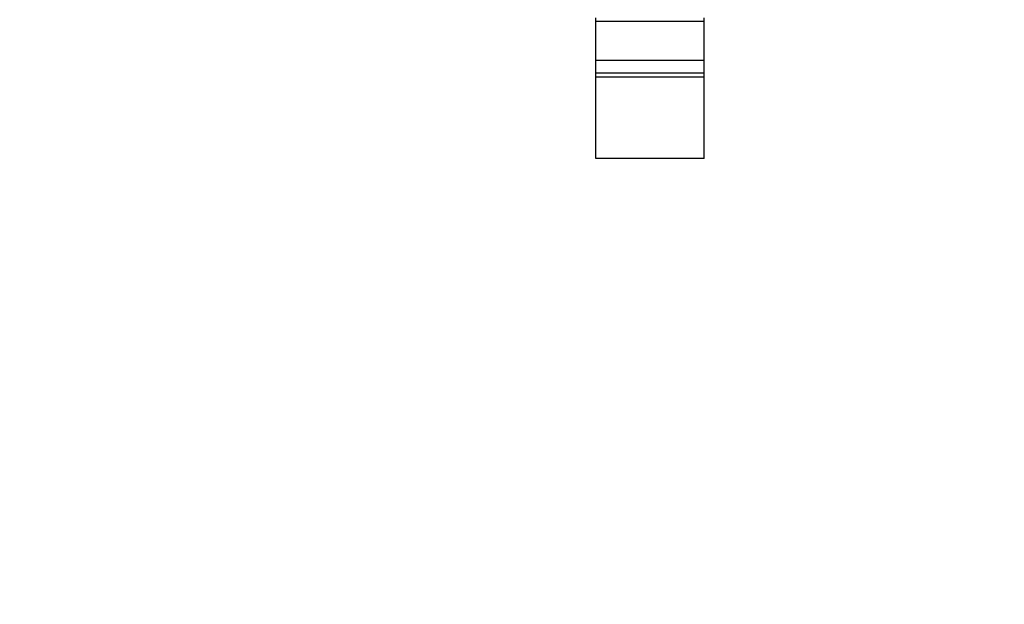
# Model space of a CAD drawing. Header units: inches. Extents: x -36 to 490, y -51 to 98.
# Tile 54 of 153: x 410.58 to 415.13, y 3.59 to 6.29. Entities that reach past the tile are written whole.
import ezdxf

# ---------------------------------------------------------------- set-up
doc = ezdxf.new("R2010")
doc.units = ezdxf.units.IN
doc.header["$LTSCALE"] = 1.21
doc.header["$MEASUREMENT"] = 0
doc.header["$PDMODE"] = 3
doc.header["$PDSIZE"] = 0.3125
doc.layers.get('0').update_dxf_attribs({"linetype": 'CONTINUOUS'})
doc.layers.get('Defpoints').update_dxf_attribs({"linetype": 'CONTINUOUS'})
doc.layers.add('DIM', color=3, linetype='CONTINUOUS')
doc.styles.get("Standard").update_dxf_attribs({"font": 'txt', "width": 0.8})
doc.dimstyles.get("Standard").update_dxf_attribs({"dimtxt": 0.15625, "dimasz": 0.1875, "dimexe": 0.125, "dimexo": 0.0625, "dimgap": 0.09, "dimtad": 0, "dimtih": 1, "dimtoh": 1, "dimzin": 4, "dimdsep": 46, "dimtxsty": 'Standard', "dimblk": '_FILLED', "dimblk1": '_FILLED', "dimblk2": '_FILLED', "dimcen": 0.09, "dimazin": 1, "dimtp": 0.01, "dimtm": 0.01, "dimtfac": 1, "dimtofl": 0, "dimtmove": 0, "dimatfit": 3, "dimldrblk": '_FILLED', "dimfxl": 1, "dimtolj": 1, "dimtzin": 4, "dimarcsym": 0})

# ---------------------------------------------------------------- blocks, each defined once
blk = doc.blocks.new('_FILLED')
at = {"color": 0, "linetype": 'ByBlock'}
blk.add_solid([(0, 0), (-1, 0.1667), (-1, -0.1667)], dxfattribs=at)
blk = doc.blocks.new('*D70')
at = {"layer": 'Defpoints', "color": 0}
for p in [(406.8003, 41.9888), (406.8003, -7.0611), (488.6342, -7.0611)]:
    blk.add_point(p, dxfattribs=at)
at = {"layer": 'DIM', "color": 0, "lineweight": -2}
for p, q in [((406.8628, 41.9888), (488.7592, 41.9888)), ((488.6342, 39.4488), (488.6342, 21.3872)), ((488.6342, -4.5211), (488.6342, 13.5405)), ((406.8628, -7.0611), (488.7592, -7.0611))]:
    blk.add_line(p, q, dxfattribs=at)
at = {"layer": 'DIM', "color": 0, "lineweight": -2, "xscale": 2.54, "yscale": 2.54, "zscale": 2.54}
for p, rotation in [((488.6342, 41.9888), 90), ((488.6342, -7.0611), 270)]:
    blk.add_blockref('_FILLED', p, dxfattribs=dict(at, rotation=rotation))
at = {"layer": 'DIM', "color": 0, "insert": (488.6342, 17.4638), "char_height": 2.5, "attachment_point": 5, "rotation": 90, "line_spacing_factor": 2.5}
blk.add_mtext('\\A1;49.05', dxfattribs=at)

msp = doc.modelspace()

# ---------------------------------------------------------------- linework, layer by layer
at = {"color": 7, "linetype": 'Continuous'}
for p, q in [((413.2412, 5.6469), (413.2412, 6.2969)), ((413.7412, 5.6469), (413.7412, 6.2969)), ((413.7412, 6.2791), (413.2412, 6.2791)), ((413.2412, 6.1009), (413.7412, 6.1009)), ((413.2412, 6.0429), (413.7412, 6.0429)), ((413.7412, 6.0231), (413.2412, 6.0231)), ((413.7412, 5.6469), (413.2412, 5.6469))]:
    msp.add_line(p, q, dxfattribs=at)

# ---------------------------------------------------------------- dimensions: what is measured, and where the dimension line sits
at = {"layer": 'DIM'}
dim = msp.add_linear_dim(base=(488.6342, -7.0611), p1=(406.8003, 41.9888), p2=(406.8003, -7.0611), angle=90, dimstyle='Standard', override={"dimtxt": 2.5, "dimasz": 2.54, "dimtih": 0, "dimtoh": 0, "dimzin": 0, "dimcen": 0.198, "dimadec": 0, "dimazin": 0, "dimtp": 0, "dimtm": 0, "dimtdec": 4, "dimtzin": 0}, dxfattribs=at)
dim.commit()
dim.dimension.update_dxf_attribs({"geometry": '*D70', "text_midpoint": (488.6342, 17.4638)})

doc.saveas('drawing.dxf')
